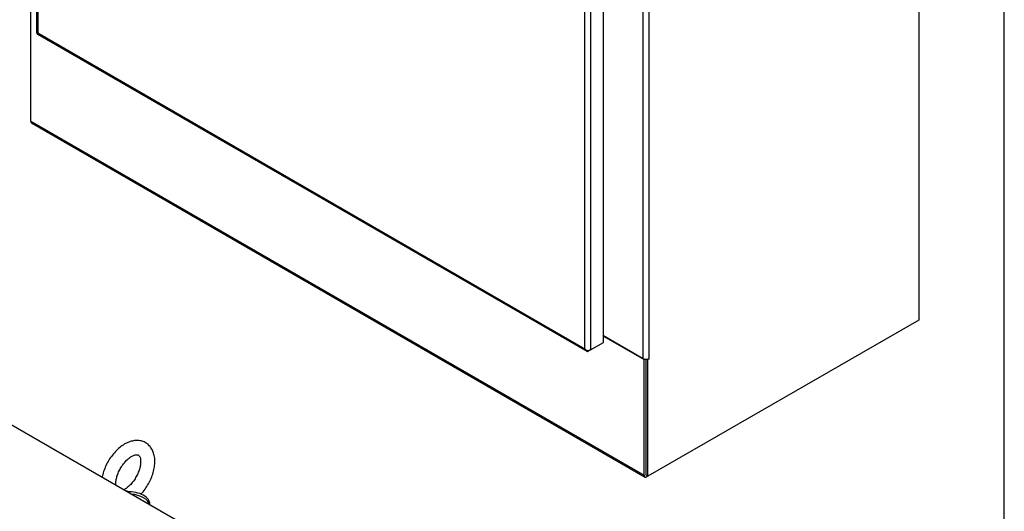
# Model space of a CAD drawing. Header units: inches. Extents: x 1 to 359, y -2 to 239.
# Tile 35 of 64: x 313 to 359, y 138 to 161. Entities that reach past the tile are written whole.
import ezdxf

# ---------------------------------------------------------------- set-up
doc = ezdxf.new("R2010")
doc.units = ezdxf.units.IN
doc.header["$MEASUREMENT"] = 0
for name, color, linetype in [('COM54273-3', 7, 'Continuous'), ('COM54274-7', 7, 'Continuous'), ('COM54275-7', 7, 'Continuous'), ('COM71137-9', 7, 'Continuous'), ('Default', 7, 'Continuous'), ('SCS00681', 7, 'Continuous'), ('WAF25363', 7, 'Continuous')]:
    doc.layers.add(name, color=color, linetype=linetype)

# ---------------------------------------------------------------- blocks, each defined once
blk = doc.blocks.new('SE1')
at = {"layer": 'COM54273-3', "color": 7, "linetype": 'Continuous'}
for p, q in [((313.773, 156.402), (313.773, 161.8)), ((313.773, 156.402), (342.411, 139.868)), ((313.812, 156.317), (342.45, 139.783)), ((340.507, 146.366), (342.411, 145.266)), ((342.411, 145.266), (342.449, 145.288)), ((342.411, 139.868), (342.411, 145.266)), ((342.5, 139.919), (342.5, 145.284)), ((342.588, 139.819), (342.542, 139.792))]:
    blk.add_line(p, q, dxfattribs=at)
for centre, major_axis, end_param in [((313.904, 156.477), (0.093, 0.16), 3.141593), ((342.542, 139.943), (0.092, 0.16), 3.926991)]:
    blk.add_ellipse(centre, major_axis=major_axis, ratio=0.57735, start_param=2.356194, end_param=end_param, dxfattribs=at)
at = {"layer": 'COM54274-7', "color": 7, "linetype": 'Continuous'}
for p, q in [((355.228, 220.499), (355.228, 147.116)), ((342.369, 145.315), (342.369, 213.226)), ((342.63, 213.226), (342.63, 145.315)), ((355.228, 147.116), (342.588, 139.819)), ((340.507, 146.391), (342.369, 145.315)), ((342.5, 139.87), (342.5, 145.284)), ((342.55, 145.288), (342.588, 145.266)), ((342.63, 145.291), (342.588, 145.266)), ((342.588, 139.819), (342.588, 145.266)), ((342.607, 145.304), (342.63, 145.291)), ((342.5, 139.87), (342.588, 139.819))]:
    blk.add_line(p, q, dxfattribs=at)
for centre, major_axis, start_param, end_param in [((342.5, 145.391), (0.185, 0), 3.926991, 5.497787), ((342.63, 145.303), (-0.0075, -0.013), 0.785398, 3.926991)]:
    blk.add_ellipse(centre, major_axis=major_axis, ratio=0.57735, start_param=start_param, end_param=end_param, dxfattribs=at)
at = {"layer": 'COM71137-9', "color": 7, "linetype": 'Continuous'}
for p, q in [((314.045, 226.582), (314.045, 160.548)), ((314.099, 226.457), (314.099, 160.521)), ((340.507, 146.068), (340.507, 212.102)), ((339.647, 145.771), (339.647, 211.707)), ((339.908, 211.756), (339.908, 145.722)), ((314.095, 160.461), (339.727, 145.662)), ((314.099, 160.521), (314.099, 160.521)), ((314.099, 160.521), (339.647, 145.771)), ((314.099, 160.521), (314.099, 160.521)), ((314.099, 160.521), (314.099, 160.521)), ((314.099, 160.521), (314.099, 160.521)), ((339.647, 145.771), (339.647, 145.771)), ((339.647, 145.771), (339.647, 145.771)), ((339.647, 145.771), (339.647, 145.771)), ((339.647, 145.771), (339.647, 145.771)), ((339.647, 145.771), (339.647, 145.771)), ((339.908, 145.722), (339.82, 145.671)), ((339.908, 145.722), (340.507, 146.068)), ((339.735, 145.701), (339.714, 145.672))]:
    blk.add_line(p, q, dxfattribs=at)
for centre, radius, start, end in [((339.898, 145.991), 0.334, 221.3064, 243.5569), ((339.856, 145.841), 0.22, 198.6273, 230.0943)]:
    blk.add_arc(centre, radius, start, end, dxfattribs=at)
for centre, major_axis, start_param, end_param in [((314.23, 160.548), (0.185, 0), 3.141593, 3.295285), ((314.187, 160.621), (0.093, 0.16), 2.9879, 3.141593), ((339.778, 145.798), (0.185, 0), 4.558696, 5.497787), ((339.82, 145.822), (0.092, 0.16), 2.9879, 3.926991)]:
    blk.add_ellipse(centre, major_axis=major_axis, ratio=0.57735, start_param=start_param, end_param=end_param, dxfattribs=at)
for points in [[(314.047, 160.531), (314.05, 160.528), (314.056, 160.526), (314.069, 160.523), (314.074, 160.522), (314.086, 160.521), (314.092, 160.521), (314.099, 160.521)], [(314.082, 160.471), (314.081, 160.475), (314.082, 160.482), (314.086, 160.494), (314.088, 160.499), (314.092, 160.51), (314.095, 160.515), (314.099, 160.521)]]:
    blk.add_open_spline(points, degree=3, knots=[0, 0, 0, 0, 0.5, 0.5, 0.75, 0.75, 1, 1, 1, 1], dxfattribs=at)
blk = doc.blocks.new('SE2')
at = {"layer": 'COM54275-7', "color": 7, "linetype": 'Continuous'}
blk.add_line((325.351, 135.015), (312.754, 142.288), dxfattribs=at)
at = {"layer": 'SCS00681', "color": 7, "linetype": 'Continuous'}
for points, knots in [([(318.911, 138.979), (318.917, 138.985), (318.985, 139.054), (319.114, 139.216), (319.272, 139.461), (319.402, 139.724), (319.498, 139.996), (319.557, 140.27), (319.575, 140.538), (319.548, 140.784), (319.481, 140.999), (319.379, 141.177), (319.241, 141.324), (319.07, 141.43), (318.876, 141.488), (318.672, 141.498), (318.461, 141.461), (318.246, 141.379), (318.03, 141.25), (317.82, 141.079), (317.626, 140.871), (317.453, 140.636), (317.308, 140.381), (317.193, 140.112), (317.134, 139.909), (317.111, 139.795), (317.107, 139.772)], [0.0189548, 0.0189548, 0.0189548, 0.0189548, 0.0227073, 0.0659049, 0.1089677, 0.1520491, 0.1953107, 0.2389438, 0.2831522, 0.3279928, 0.3676282, 0.4053394, 0.4416649, 0.4804822, 0.5181169, 0.5555852, 0.5942345, 0.6348508, 0.6772574, 0.7205564, 0.7638485, 0.8069705, 0.8500189, 0.8931718, 0.9365767, 0.9475133, 0.9475133, 0.9475133, 0.9475133]), ([(317.739, 139.453), (317.739, 139.483), (317.742, 139.56), (317.768, 139.721), (317.83, 139.92), (317.922, 140.125), (318.04, 140.32), (318.177, 140.495), (318.324, 140.639), (318.469, 140.744), (318.6, 140.808), (318.704, 140.832), (318.772, 140.828), (318.806, 140.814), (318.838, 140.787), (318.877, 140.716), (318.905, 140.6), (318.907, 140.441), (318.879, 140.258), (318.82, 140.058), (318.73, 139.854), (318.614, 139.657), (318.478, 139.48), (318.332, 139.333), (318.207, 139.24), (318.136, 139.2), (318.112, 139.188)], [0, 0, 0, 0, 0.0168044, 0.0492247, 0.0821629, 0.1155613, 0.1491996, 0.1828115, 0.2160743, 0.2487633, 0.2807734, 0.3123735, 0.3444197, 0.3792518, 0.417116, 0.4483378, 0.4818369, 0.5140633, 0.5464271, 0.5793193, 0.6126865, 0.6463141, 0.679944, 0.7132458, 0.74599, 0.7640251, 0.7640251, 0.7640251, 0.7640251]), ([(318.404, 139.087), (318.398, 139.088), (318.392, 139.09), (318.329, 139.107), (318.28, 139.119), (318.235, 139.125)], [0.18137227, 0.18137227, 0.18137227, 0.18137227, 0.1875, 0.1875, 0.24909177, 0.24909177, 0.24909177, 0.24909177])]:
    blk.add_open_spline(points, degree=3, knots=knots, dxfattribs=at)
blk.add_open_spline([(317.741, 139.406), (317.74, 139.421), (317.739, 139.436), (317.739, 139.453)], degree=3, dxfattribs=at)
at = {"layer": 'WAF25363', "color": 7, "linetype": 'Continuous'}
blk.add_line((319.334, 138.489), (319.334, 138.515), dxfattribs=at)
for centre, start_param, end_param in [((318.322, 138.515), 0, 1.615364), ((318.322, 138.409), 0.147518, 1.423279)]:
    blk.add_ellipse(centre, major_axis=(1.012, 0), ratio=0.57735, start_param=start_param, end_param=end_param, dxfattribs=at)
blk = doc.blocks.new('BORDER')
at = {"layer": 'Default', "color": 7, "linetype": 'Continuous'}
blk.add_line((0, 0), (0, 27.86), dxfattribs=at)

msp = doc.modelspace()

# ---------------------------------------------------------------- block references
at = {"layer": 'Default', "color": 7, "xscale": 8.55, "yscale": 8.55, "zscale": 8.55}
msp.add_blockref('BORDER', (359.223, 0.67), dxfattribs=at)
at = {"layer": 'Default'}
for name in ['SE1', 'SE2']:
    msp.add_blockref(name, (0, 0), dxfattribs=at)

doc.saveas('drawing.dxf')
